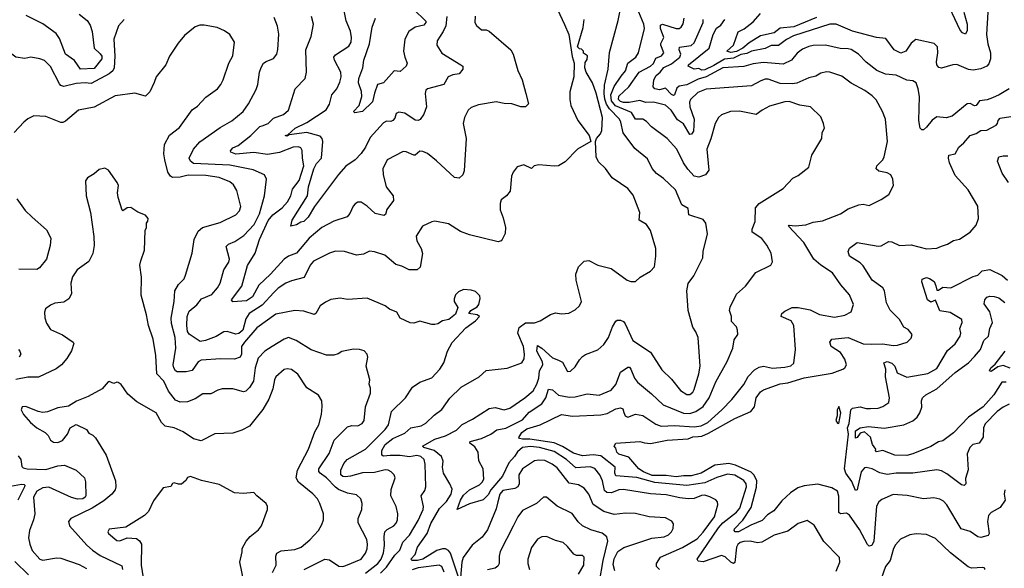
# Model space of a CAD drawing. Extents: x 1246230 to 1426786, y 660032 to 763141.
# Tile 67 of 256: x 1292151 to 1298682, y 676164 to 679804. Entities that reach past the tile are written whole.
import ezdxf

# ---------------------------------------------------------------- set-up
doc = ezdxf.new("R2010")
doc.units = 0

msp = doc.modelspace()

# ---------------------------------------------------------------- linework, layer by layer
at = {"layer": '0CON10XD'}
for points in [[(1298413.8, 679853.8), (1298435.7, 679774.3), (1298435, 679732.5), (1298425, 679708.8), (1298405, 679716), (1298389.4, 679735), (1298285, 679958.9)], [(1295703.3, 679905), (1295765, 679772.5), (1295793.3, 679705), (1295815, 679560), (1295828, 679515), (1295826.2, 679425), (1295800.8, 679325), (1295799.2, 679275), (1295806, 679235), (1295853.8, 679135), (1295927.5, 679035), (1295940, 678995), (1295851.2, 678945), (1295770, 678860), (1295725, 678833.8), (1295695, 678831.2), (1295595, 678842), (1295562.5, 678835), (1295545, 678816.7), (1295495, 678841.2), (1295451.7, 678828.3), (1295425, 678792.5), (1295413.8, 678765), (1295403.9, 678666.1), (1295380, 678635), (1295345, 678610), (1295337.1, 678585), (1295337.7, 678542.3), (1295358.9, 678488.9), (1295373.1, 678425), (1295370, 678385), (1295351.2, 678345), (1295344.2, 678335.8), (1295325, 678330.8), (1295133.8, 678376.2), (1295075, 678398), (1294995, 678450), (1294905, 678467.1), (1294885, 678464), (1294823.3, 678435), (1294781.2, 678368.8), (1294785, 678337.5), (1294815, 678286.7), (1294822.4, 678252.4), (1294807.3, 678162.7), (1294787.5, 678145), (1294735, 678144.2), (1294685, 678168.6), (1294645, 678180), (1294572.1, 678242.1), (1294504.2, 678264.2), (1294472.3, 678267.7), (1294432.4, 678247.6), (1294385, 678241.9), (1294305, 678266.5), (1294245, 678267.8), (1294205, 678254.3), (1294098.9, 678201.1), (1294077.1, 678175), (1294037.1, 678092.9), (1293955, 678072.3), (1293916, 678055), (1293865, 678022.5), (1293836.2, 677993.8), (1293759.2, 677910.8), (1293673.2, 677855), (1293651.3, 677818.7), (1293630.2, 677745), (1293605, 677721.5), (1293585, 677718.1), (1293527.5, 677735), (1293505, 677733.5), (1293455, 677702.5), (1293383.3, 677675), (1293348.9, 677668.9), (1293275, 677717.5), (1293264.8, 677734.8), (1293258.7, 677775), (1293261.2, 677835), (1293275, 677871.1), (1293326.9, 677913.1), (1293358.1, 677951.9), (1293425, 677980), (1293463.5, 678025), (1293480.5, 678055), (1293505.8, 678145), (1293537.5, 678195), (1293543.6, 678215), (1293521.7, 678298.3), (1293536.2, 678315), (1293577.1, 678332.9), (1293638.1, 678371.9), (1293706.5, 678445), (1293741.2, 678515), (1293774.5, 678635), (1293789.2, 678745), (1293775.7, 678775.7), (1293698.6, 678808.6), (1293545, 678837.9), (1293305, 678849.8), (1293283.1, 678865), (1293275.3, 678885), (1293305, 678944.4), (1293345, 678993.6), (1293481.2, 679088.8), (1293557.1, 679132.9), (1293634.2, 679195), (1293668.9, 679245), (1293719.7, 679340.3), (1293731.4, 679375), (1293741.9, 679455), (1293752.1, 679487.9), (1293768.6, 679515), (1293785, 679527.5), (1293835, 679546.9), (1293856.5, 679575), (1293863.8, 679606.2), (1293869.1, 679709.1), (1293861.7, 679761.7), (1293838, 679818)], [(1294984.2, 679825), (1294977.1, 679762.9), (1294960, 679725), (1294920, 679665), (1294918.6, 679635), (1294951.2, 679581.2), (1295078, 679505), (1295090, 679495), (1295090.8, 679475), (1295065, 679444.2), (1295025, 679439.4), (1294992, 679425), (1294964, 679375), (1294855, 679346.2), (1294845, 679336.9), (1294841.5, 679315), (1294848.5, 679225), (1294832.1, 679177.9), (1294807.4, 679142.6), (1294795, 679135.7), (1294775, 679137.8), (1294705, 679183.3), (1294665, 679191.1), (1294649.1, 679180.9), (1294639.2, 679150.8), (1294625.4, 679134.6), (1294612.2, 679127.8), (1294585, 679130.4), (1294565, 679119.5), (1294475, 679022.7), (1294445, 678958.8), (1294415, 678916.7), (1294375.8, 678874.2), (1294315, 678832), (1294265, 678776.9), (1294106.2, 678563.8), (1294065, 678492.9), (1294035.5, 678464.5), (1294015, 678460.8), (1293986.8, 678443.2), (1293950, 678435), (1293957.3, 678475), (1294059.7, 678635), (1294067, 678695), (1294101.9, 678815), (1294120.5, 678849.5), (1294153.2, 678885), (1294161.1, 678995), (1294156.7, 679015), (1294145, 679031.6), (1294056.5, 679056.5), (1293939.3, 679040.7), (1293925, 679031.9), (1293912.9, 679035), (1293929.5, 679040.5), (1293977.3, 679085), (1294055, 679121.2), (1294183, 679207), (1294207, 679243), (1294222.2, 679305), (1294255.3, 679344.7), (1294275, 679388.8), (1294283.6, 679425), (1294281.8, 679455), (1294240, 679535), (1294235.7, 679555), (1294245, 679570.8), (1294335, 679628.8), (1294348.9, 679655), (1294352.5, 679685), (1294345, 679727.5), (1294317.4, 679797.4), (1294293.8, 679905)], [(1292545, 679840.5), (1292597.8, 679797.8), (1292618.7, 679768.7), (1292631.5, 679725), (1292645.9, 679615), (1292685, 679578.2), (1292695, 679561.2), (1292695, 679544.4), (1292645, 679479.6), (1292555, 679476.5), (1292515, 679534.2), (1292455, 679575.8), (1292415, 679679.2), (1292393.7, 679713.7), (1292305, 679775.9), (1292195, 679832.9)], [(1295172.7, 679827.3), (1295170, 679785), (1295180, 679765), (1295215, 679736.2), (1295245, 679736.2), (1295265, 679728.8), (1295408, 679605), (1295424.2, 679575), (1295455, 679467.5), (1295483.8, 679405), (1295509.2, 679315), (1295525.8, 679245), (1295505, 679226.2), (1295475, 679225.8), (1295415, 679245.7), (1295365, 679247.1), (1295310.7, 679259.3), (1295195, 679240), (1295145, 679221.2), (1295125.9, 679204.1), (1295101.2, 679155), (1295092, 679115), (1295112.5, 679015), (1295098.9, 678801.1), (1295091.2, 678775), (1295066.8, 678753.2), (1295035, 678756), (1294915, 678867.5), (1294855, 678915.6), (1294825, 678930.6), (1294805, 678932.5), (1294775, 678906), (1294765, 678905.7), (1294715, 678928.5), (1294695, 678929.5), (1294588, 678875), (1294560.6, 678815), (1294562.5, 678777.5), (1294582.3, 678695), (1294627.8, 678635), (1294631.1, 678605), (1294586.5, 678545), (1294578.5, 678511.5), (1294565.4, 678504.6), (1294508.8, 678518.8), (1294456.2, 678566.2), (1294415, 678592.5), (1294395, 678592.5), (1294376.8, 678583.2), (1294362.1, 678567.9), (1294341.4, 678518.6), (1294322.5, 678495), (1294235, 678467.8), (1294155, 678426.4), (1294071.3, 678355), (1293987.1, 678255), (1293934, 678235), (1293905, 678214.5), (1293814.1, 678115), (1293736.3, 678043.7), (1293694.4, 677965), (1293655, 677938.2), (1293565, 677931.5), (1293555.6, 677945), (1293625.3, 678035), (1293662.7, 678172.7), (1293712.7, 678255), (1293741.7, 678345), (1293799.1, 678470.9), (1293830.2, 678509.8), (1293892.9, 678555), (1293928, 678595), (1293948.7, 678635), (1293961.2, 678678.8), (1294005, 678737.8), (1294036.7, 678835), (1294027.1, 678885), (1294025.6, 678935.6), (1294015, 678954), (1294000, 678960), (1293965, 678958), (1293875, 678922.2), (1293795, 678909.4), (1293705, 678924), (1293585, 678911.2), (1293552.5, 678925), (1293550, 678935), (1293565, 678954.2), (1293600.5, 678969.5), (1293684.3, 679035.7), (1293744.4, 679095), (1293760.4, 679100.4), (1293799.4, 679115), (1293835, 679151.1), (1293900.8, 679175), (1293934.3, 679205), (1293977.8, 679345), (1294044.4, 679415), (1294054.5, 679455.5), (1294050, 679605), (1294085, 679692.5), (1294099.2, 679775), (1294085.7, 679825)], [(1294763.6, 679875), (1294844.5, 679794.5), (1294845.4, 679784.6), (1294831, 679769), (1294773.1, 679755), (1294732.7, 679725), (1294705.3, 679674.7), (1294697.7, 679595), (1294704.7, 679554.7), (1294721.4, 679515), (1294714.4, 679495.6), (1294675, 679460.8), (1294633.8, 679465), (1294565, 679386), (1294525, 679373.8), (1294504, 679316), (1294491.8, 679258.2), (1294425, 679195.5), (1294375, 679185.8), (1294365.8, 679195), (1294403.1, 679235), (1294420, 679295), (1294417.6, 679327.6), (1294397.5, 679385), (1294400, 679415), (1294426.2, 679485), (1294433.5, 679535), (1294471.2, 679645), (1294488.6, 679755), (1294510.8, 679815)], [(1295060.9, 676105), (1295007.5, 676265), (1294995, 676282.2), (1294975, 676293.3), (1294955, 676294.2), (1294918, 676282), (1294825, 676225.1), (1294789.2, 676215), (1294755.2, 676215.3), (1294744.5, 676225), (1294773.8, 676256.2), (1294789.4, 676305), (1294854.5, 676395), (1294879, 676461), (1294935, 676560.5), (1294982.9, 676607.1), (1295012.2, 676655), (1295020, 676690), (1295004.6, 676724.6), (1294963.1, 676795), (1294955.5, 676834.5), (1294958.9, 676875), (1294948.2, 676905), (1294899.1, 676945), (1294831.9, 676965), (1294822.7, 676975), (1294905, 677020), (1294975, 677043.9), (1295048.8, 677081.2), (1295085, 677118.5), (1295155, 677153.3), (1295265, 677223.6), (1295305, 677231.5), (1295365, 677216.2), (1295402.7, 677227.3), (1295502.5, 677295), (1295557.4, 677342.6), (1295581.2, 677385), (1295594.8, 677425.2), (1295598.5, 677475), (1295620.4, 677515), (1295618.7, 677535), (1295581.9, 677605), (1295585, 677641.4), (1295615, 677624.7), (1295685, 677560.7), (1295724.6, 677544.6), (1295751.1, 677531.1), (1295785, 677470.8), (1295805, 677471.4), (1295835, 677500.6), (1295863.4, 677546.6), (1295885, 677569.4), (1295905, 677583.1), (1295985.7, 677614.3), (1296025, 677648.8), (1296056.7, 677695), (1296082.8, 677767.2), (1296105, 677803.3), (1296115, 677811.2), (1296135, 677810.8), (1296155, 677800.8), (1296166.6, 677786.6), (1296218.9, 677675), (1296335, 677598.1), (1296410.7, 677480.7), (1296475, 677418.6), (1296535, 677343.3), (1296575, 677317.8), (1296595, 677316.9), (1296615, 677332.9), (1296625, 677351.2), (1296655.8, 677454.2), (1296664, 677505), (1296650.9, 677695), (1296635, 677732.9), (1296616.5, 677765), (1296584.4, 677875), (1296577.1, 678005), (1296585.7, 678054.3), (1296622.5, 678105), (1296681.2, 678225), (1296683.8, 678265), (1296712.3, 678382.3), (1296702.5, 678455), (1296685, 678478.8), (1296590, 678510), (1296585, 678552.5), (1296542.9, 678575), (1296500, 678675), (1296420.2, 678750.2), (1296375, 678783.1), (1296346.5, 678816.5), (1296315, 678880), (1296230.3, 678950.3), (1296153.5, 679053.5), (1296138.4, 679125), (1296128.8, 679145), (1296062.8, 679212.8), (1296043.5, 679243.5), (1296033.1, 679276.9), (1296027.7, 679315), (1296030.3, 679369.7), (1296054.1, 679475), (1296062.7, 679587.3), (1296121.1, 679798.9), (1296132.2, 679855)], [(1296395.2, 676155.2), (1296375.4, 676175), (1296374.3, 676195), (1296401.6, 676238.4), (1296547.5, 676302.5), (1296645, 676359.3), (1296685, 676403.2), (1296759.3, 676505), (1296780.9, 676585), (1296779.4, 676605), (1296769.2, 676619.2), (1296729.1, 676639.1), (1296695, 676648.1), (1296673.9, 676646.1), (1296625, 676626.5), (1296584.2, 676625.8), (1296530.5, 676630.5), (1296438.5, 676651.5), (1296335, 676658.2), (1296155, 676686.7), (1296125, 676684.6), (1296076.1, 676663.9), (1296045, 676666.7), (1296029.5, 676679.5), (1296015.8, 676745), (1295998.6, 676785), (1295965, 676826.6), (1295935, 676836.3), (1295839.9, 676829.9), (1295777.5, 676885), (1295695, 676938.6), (1295598.1, 676965), (1295538.8, 676971.2), (1295485, 676965.1), (1295452.3, 676937.7), (1295432.7, 676905), (1295395.3, 676864.7), (1295352.7, 676775), (1295275.2, 676685), (1295259.3, 676650.7), (1295225, 676618.9), (1295135, 676592), (1295052, 676555), (1295074.2, 676615), (1295095, 676648.1), (1295135, 676685.2), (1295201.3, 676718.7), (1295219.2, 676735), (1295229.1, 676755), (1295225.8, 676825), (1295196.9, 676876.9), (1295192.2, 676935), (1295169.6, 676969.6), (1295136, 676995), (1295140, 677005), (1295214.4, 677025.6), (1295275, 677053.4), (1295315, 677083.4), (1295375, 677093.4), (1295485, 677150), (1295530.9, 677199.1), (1295615, 677255.3), (1295640.4, 677295), (1295658.2, 677351.8), (1295685, 677348.8), (1295725, 677313.6), (1295795, 677298.4), (1295835, 677301.3), (1295915, 677322.2), (1295995, 677312.5), (1296075, 677346.9), (1296105, 677383.1), (1296135.7, 677465), (1296185, 677499.2), (1296195, 677497.5), (1296205, 677485.8), (1296230, 677425), (1296248.1, 677398.1), (1296342, 677322), (1296418.5, 677248.5), (1296555, 677194.3), (1296595, 677191.3), (1296636.7, 677203.3), (1296685, 677237.9), (1296725.2, 677294.8), (1296768.3, 677401.7), (1296844.6, 677535.4), (1296881.1, 677625), (1296890.6, 677679.4), (1296914, 677715), (1296912, 677745), (1296905, 677766), (1296871.3, 677801.3), (1296872, 677835), (1296860, 677875), (1296863.8, 677896.2), (1296905, 677983.3), (1296965, 678036.7), (1297032.6, 678127.4), (1297133.3, 678175), (1297143.6, 678196.4), (1297136, 678255), (1297107.6, 678307.6), (1297072.4, 678352.4), (1297010, 678395), (1297009.4, 678415), (1297028.2, 678465), (1297032.5, 678555), (1297055.7, 678584.3), (1297215, 678683.3), (1297278.3, 678751.7), (1297315, 678771.2), (1297384.1, 678825.9), (1297404.3, 678905), (1297470.8, 679015), (1297473.9, 679056.1), (1297488, 679085), (1297482.5, 679115), (1297465, 679160), (1297395.8, 679225), (1297325, 679237.9), (1297255, 679260.9), (1297225, 679259.2), (1297125, 679230.8), (1297076.2, 679205), (1297035.5, 679174.5), (1296925, 679197.1), (1296865, 679194.4), (1296806.3, 679173.7), (1296785.7, 679155), (1296763.8, 679116.2), (1296735.4, 679014.6), (1296708.1, 678945), (1296722.2, 678805), (1296699.2, 678775), (1296655, 678759.4), (1296625, 678766.9), (1296582.9, 678812.9), (1296554, 678855), (1296508.9, 678945), (1296445, 679016.7), (1296342.5, 679092.5), (1296308.7, 679128.7), (1296285, 679143.8), (1296234.8, 679144.8), (1296209.3, 679189.3), (1296102.4, 679232.4), (1296076.4, 679265), (1296073, 679305), (1296095, 679361.6), (1296139.5, 679430.5), (1296169.2, 679465), (1296184.8, 679515.2), (1296238.5, 679555), (1296256.2, 679585), (1296295.4, 679745), (1296290, 679775), (1296258.6, 679855)], [(1298571.5, 679855), (1298564.3, 679705), (1298573.1, 679645), (1298591, 679585), (1298590, 679545), (1298578.3, 679511.7), (1298565, 679496.9), (1298525, 679477.5), (1298475, 679468.5), (1298443.6, 679473.6), (1298367.4, 679507.4), (1298340, 679505), (1298265, 679482.2), (1298247.9, 679487.9), (1298234.7, 679504.7), (1298231.5, 679525), (1298240.8, 679585), (1298238, 679625), (1298217, 679647), (1298095, 679672.9), (1298065, 679647.5), (1298027.5, 679595), (1297995, 679581.4), (1297952, 679605), (1297895, 679678.8), (1297832.9, 679687.1), (1297675, 679728.8), (1297565.9, 679774.1), (1297525, 679773.7), (1297282.4, 679697.6), (1297237, 679673), (1297185, 679632.9), (1297135, 679632.5), (1297095, 679612.2), (1297005, 679594.4), (1296975, 679580.5), (1296935, 679572.8), (1296885, 679549.6), (1296825, 679542.4), (1296755, 679499.3), (1296695, 679472.6), (1296675, 679470.3), (1296655, 679480.4), (1296625, 679476.1), (1296585.7, 679495), (1296586.2, 679505), (1296723.9, 679615), (1296750, 679705), (1296771.8, 679748.2), (1296801.9, 679768.1), (1296827.3, 679805)], [(1297435, 679817.8), (1297285, 679756.5), (1297195, 679747.1), (1297155, 679718), (1297065, 679697.4), (1296989.6, 679650.4), (1296946.4, 679615), (1296905, 679593.3), (1296867.3, 679587.2), (1296842, 679595), (1296886.1, 679635), (1296917.4, 679722.6), (1296956.9, 679743.1), (1297015, 679790), (1297065.5, 679845)], [(1292844.1, 679805.9), (1292805.5, 679764.5), (1292774.5, 679675), (1292781.5, 679561.5), (1292777.5, 679485), (1292768.7, 679465), (1292744.3, 679445.7), (1292625, 679380.5), (1292584.7, 679384.7), (1292525, 679380.8), (1292445, 679360), (1292425, 679367.5), (1292415, 679378.9), (1292354.7, 679494.7), (1292315, 679532.9), (1292285, 679545.6), (1292225, 679555.8), (1292185, 679546), (1292125, 679555.7), (1292075, 679592.2), (1291942.1, 679722.1), (1291915, 679741.1), (1291845, 679780), (1291715, 679824.4)], [(1294445, 676132.2), (1294525.8, 676195), (1294548.1, 676225), (1294563.5, 676266.5), (1294571.3, 676315), (1294568.4, 676375), (1294573.8, 676405), (1294588.4, 676421.6), (1294632.1, 676445), (1294647.5, 676462.5), (1294657.1, 676485), (1294659.4, 676525), (1294648.8, 676575), (1294611.8, 676645), (1294614, 676686), (1294641.9, 676765), (1294635.6, 676785), (1294615.7, 676805), (1294595, 676815.4), (1294575, 676816.5), (1294505, 676800), (1294425, 676798.3), (1294344.7, 676774.7), (1294310.6, 676770.6), (1294295, 676773.1), (1294281.5, 676785), (1294280.9, 676815), (1294300.8, 676859.2), (1294323.4, 676886.6), (1294445, 676954.6), (1294575, 677085.4), (1294596.5, 677115), (1294617.8, 677205), (1294710.6, 677295), (1294756.5, 677365), (1294805, 677398.9), (1294885, 677428.1), (1294937.8, 677485), (1294965, 677526.7), (1294989.2, 677605), (1295018.6, 677661.4), (1295110.3, 677759.7), (1295173.3, 677805), (1295200, 677835), (1295186.4, 677846.4), (1295130, 677855), (1295143.3, 677875), (1295185, 677900), (1295195.6, 677914.4), (1295205.7, 677955), (1295202.7, 677972.7), (1295175, 678000), (1295145, 678010), (1295095, 678013.8), (1295061.2, 677998.8), (1295041.7, 677978.3), (1295032, 677952), (1295033.3, 677935), (1295056.7, 677895), (1295040.7, 677849.3), (1294997.5, 677815), (1294955, 677806.7), (1294925, 677786.2), (1294905, 677780.8), (1294885, 677780.8), (1294805, 677804.2), (1294765, 677791.1), (1294741.9, 677791.9), (1294675, 677824), (1294652.7, 677862.7), (1294605, 677884.3), (1294575, 677905.7), (1294455, 677957.3), (1294325, 677948), (1294276.4, 677956.4), (1294215, 677947.5), (1294179.3, 677930.7), (1294145, 677905.8), (1294115.3, 677854.7), (1294105, 677848.1), (1294035, 677870.8), (1293975, 677874.7), (1293850.5, 677849.5), (1293725, 677758.8), (1293642.8, 677665), (1293622.4, 677635), (1293623.2, 677585), (1293614.2, 677565), (1293575, 677552.3), (1293484.7, 677554.7), (1293355, 677544.5), (1293335, 677532.9), (1293295, 677477.5), (1293255, 677466.9), (1293195, 677467.3), (1293183.7, 677473.7), (1293172.8, 677495), (1293170, 677515), (1293185.8, 677625), (1293181.4, 677695), (1293157.7, 677787.7), (1293155.7, 677824.3), (1293175.9, 677935), (1293180.5, 678005), (1293205, 678046), (1293241.2, 678085), (1293251.7, 678108.3), (1293295.5, 678254.5), (1293308.2, 678345), (1293335, 678400), (1293364.1, 678425.9), (1293480.5, 678459.5), (1293585, 678508.6), (1293608.9, 678535), (1293618.2, 678565), (1293591.7, 678671.7), (1293568.6, 678708.6), (1293545, 678728.9), (1293475, 678756.8), (1293385, 678771.1), (1293267.7, 678772.3), (1293215, 678759.2), (1293165, 678757.9), (1293152.5, 678765), (1293132.7, 678792.7), (1293114.5, 678875), (1293107.8, 678915), (1293112.5, 678975), (1293145, 679038), (1293212.1, 679087.9), (1293295, 679206), (1293329.7, 679230.3), (1293385, 679291.1), (1293463.7, 679346.3), (1293485.5, 679374.5), (1293501.4, 679405), (1293538.1, 679515), (1293565.7, 679565), (1293576.7, 679655), (1293545, 679706.7), (1293510.6, 679730.6), (1293461.4, 679751.4), (1293375, 679768.6), (1293345, 679767.5), (1293315, 679755.8), (1293245, 679699.2), (1293202.1, 679647.9), (1293145, 679563.3), (1293119.4, 679505), (1293057.1, 679425), (1293043.3, 679386.7), (1293015, 679326.2), (1292985, 679297.5), (1292915, 679316.2), (1292785, 679300), (1292645.8, 679224.2), (1292541.2, 679205), (1292455, 679130), (1292438.3, 679121.7), (1292425, 679122), (1292325, 679161.2), (1292245, 679166.7), (1292204.2, 679145.8), (1292178.8, 679125), (1292115, 679055.8)], [(1294545, 676132), (1294585, 676171), (1294638.8, 676251.2), (1294673.5, 676285), (1294692, 676338), (1294735.6, 676384.4), (1294795, 676481.4), (1294827.5, 676555), (1294829.6, 676575), (1294814.3, 676645), (1294838.9, 676681.1), (1294845.5, 676705), (1294840.9, 676855), (1294834.5, 676885), (1294811.4, 676905), (1294785, 676912.9), (1294736.1, 676903.9), (1294675, 676913.2), (1294608.6, 676911.4), (1294565, 676908.1), (1294552.5, 676915), (1294552.8, 676945), (1294576.1, 676985), (1294625, 677026.2), (1294705, 677061.2), (1294745, 677095.5), (1294815, 677110), (1294845, 677126.9), (1294899.8, 677180.2), (1294951.4, 677218.6), (1295005, 677291.9), (1295080, 677365), (1295198, 677435), (1295245, 677475.8), (1295385, 677492.5), (1295482.5, 677527.5), (1295497, 677553), (1295499.6, 677585), (1295493.2, 677635), (1295456.1, 677725), (1295465, 677761.2), (1295505, 677792), (1295565, 677792.9), (1295602.5, 677805), (1295671.7, 677848.3), (1295705, 677858.8), (1295745, 677853.1), (1295793.1, 677856.9), (1295835, 677878), (1295864, 677905), (1295876.9, 677935), (1295842.5, 678075), (1295840, 678115), (1295856.9, 678165), (1295895, 678202.5), (1295925, 678206.9), (1295984.7, 678174.7), (1296073.1, 678153.1), (1296180, 678075), (1296205, 678067.5), (1296235, 678068), (1296265.6, 678095), (1296335, 678135.4), (1296361.4, 678165), (1296371.1, 678235), (1296370, 678285), (1296334.1, 678405), (1296307.9, 678445), (1296259.4, 678475), (1296263.8, 678525), (1296219.5, 678639.5), (1296185, 678684.3), (1296135, 678718), (1296080.8, 678755), (1296036.4, 678816.4), (1295990.7, 678860.7), (1295974.2, 678895), (1295970, 678995), (1295977.5, 679015), (1296003.6, 679046.4), (1296011.2, 679068.8), (1296016.4, 679155), (1295975, 679315.6), (1295949.5, 679385), (1295908, 679455), (1295898.8, 679485), (1295900.7, 679519.3), (1295915, 679540), (1295916.2, 679565), (1295891.7, 679581.7), (1295890, 679595), (1295878.3, 679608.3), (1295865, 679610), (1295850, 679625), (1295888.3, 679751.7), (1295895.6, 679805)], [(1297565.5, 676145), (1297591.1, 676205), (1297588.8, 676235), (1297485, 676341.9), (1297420.2, 676450.2), (1297375, 676482), (1297315, 676461.4), (1297245, 676410), (1297155, 676384.5), (1297073.3, 676336.7), (1297045, 676332), (1296995, 676342.9), (1296955, 676342.7), (1296930.8, 676335), (1296915, 676322.5), (1296906.5, 676303.5), (1296895, 676203.3), (1296885, 676195.6), (1296868.5, 676205), (1296829.4, 676239.4), (1296805, 676249.7), (1296685, 676205.8), (1296652.1, 676212.1), (1296645.4, 676225), (1296785, 676433.4), (1296815, 676465.7), (1296905, 676535.7), (1296928.1, 676561.9), (1296971.7, 676705), (1296969.4, 676725), (1296955, 676747.1), (1296895, 676781.7), (1296845, 676788), (1296775, 676767.1), (1296695, 676730.5), (1296575, 676714.4), (1296363.5, 676733.5), (1296245, 676767.1), (1296105, 676777.9), (1296097.6, 676795), (1296100.4, 676835), (1296005, 676909.3), (1295955, 676916.4), (1295885, 676910), (1295825, 676928.1), (1295751.4, 676971.4), (1295696, 676996), (1295535, 677020.6), (1295485, 677019.8), (1295465.7, 677025), (1295462.4, 677032.4), (1295482.6, 677065), (1295515, 677089.4), (1295603.6, 677116.4), (1295745, 677184.6), (1295817, 677173), (1296005, 677181.7), (1296047.9, 677192.1), (1296105, 677221.5), (1296135, 677228.5), (1296151.3, 677221.3), (1296158.1, 677198.1), (1296166.2, 677176.2), (1296185, 677166.7), (1296235, 677185.6), (1296285, 677178.9), (1296369.7, 677119.7), (1296405, 677108.1), (1296495, 677111.2), (1296625, 677101.6), (1296670.1, 677109.9), (1296715, 677130.8), (1296809.2, 677215), (1296874.5, 677285), (1296955, 677384.5), (1296983.3, 677436.7), (1297025, 677480.8), (1297055, 677497.8), (1297084.3, 677504.3), (1297145, 677491.8), (1297225, 677498.1), (1297265, 677507.9), (1297285.4, 677524.6), (1297296, 677615), (1297286.4, 677775), (1297268.6, 677805), (1297201.2, 677835), (1297205.8, 677855), (1297225, 677870), (1297275, 677893.8), (1297315, 677895.3), (1297395, 677880), (1297455, 677847.3), (1297555, 677830.8), (1297625, 677844.2), (1297666.7, 677865), (1297681.4, 677915), (1297655, 677979.2), (1297597.5, 678045), (1297542.9, 678125), (1297465.3, 678175.3), (1297419.4, 678215), (1297351.9, 678325), (1297250, 678435), (1297255, 678440), (1297295, 678437.1), (1297365, 678443.6), (1297415, 678461.5), (1297475, 678470), (1297595, 678516), (1297645, 678549.2), (1297716.7, 678576.7), (1297745, 678580), (1297785, 678571.2), (1297865, 678611.2), (1297915.9, 678644.1), (1297947.5, 678705), (1297942.5, 678745), (1297930, 678775), (1297905, 678787.8), (1297849.1, 678799.1), (1297831.2, 678815), (1297836.2, 678835), (1297875.8, 678874.2), (1297885.8, 678894.2), (1297907.1, 678995), (1297894.1, 679144.1), (1297874.3, 679194.3), (1297831.7, 679271.7), (1297805, 679300), (1297756, 679335), (1297665, 679382.1), (1297605, 679429.4), (1297525, 679455.6), (1297502.1, 679457.9), (1297465, 679450), (1297430.9, 679429.1), (1297385, 679418.2), (1297305, 679383.8), (1297275, 679377.6), (1297195, 679380.2), (1297115, 679410.3), (1297095, 679409.6), (1297067.5, 679397.5), (1297005, 679364.5), (1296705, 679343.1), (1296649.5, 679320.5), (1296600, 679275), (1296592.9, 679257.1), (1296596.6, 679225), (1296623.8, 679143.8), (1296619.2, 679065), (1296606.5, 679045), (1296595, 679042.5), (1296555, 679112.5), (1296515, 679140), (1296472.9, 679205), (1296435, 679236.7), (1296355, 679256.8), (1296305, 679253.8), (1296265, 679267.5), (1296194.5, 679255.5), (1296155.3, 679255.3), (1296135, 679261.6), (1296122.5, 679275), (1296125, 679297.4), (1296191.1, 679358.9), (1296259.2, 679455), (1296335, 679496.7), (1296355.6, 679514.4), (1296370.3, 679549.7), (1296407.8, 679565), (1296423.8, 679585), (1296403.6, 679635), (1296403.3, 679646.7), (1296423.1, 679685), (1296401.9, 679745), (1296401.8, 679768.2), (1296415.5, 679774.5), (1296505, 679745.3), (1296525, 679745.5), (1296538.9, 679755), (1296552.4, 679777.6), (1296557.9, 679815)], [(1298713.3, 679345), (1298646.7, 679305), (1298603.2, 679286.8), (1298567, 679273), (1298516.7, 679265), (1298495, 679234.4), (1298485, 679233.3), (1298455, 679247.5), (1298435, 679246), (1298335, 679163.8), (1298295, 679153.8), (1298235, 679160.6), (1298203, 679137), (1298165, 679090.8), (1298145, 679074.3), (1298135, 679074.2), (1298124.4, 679085), (1298114, 679135), (1298119.3, 679295), (1298110.9, 679345), (1298096.2, 679386.2), (1298075, 679398.1), (1298035, 679402.9), (1297965.2, 679435.2), (1297893.1, 679443.1), (1297836.4, 679466.4), (1297765, 679522.1), (1297715.3, 679575.3), (1297665, 679606.1), (1297645, 679611.8), (1297592, 679612), (1297495, 679635.5), (1297415, 679632.5), (1297385, 679626.5), (1297342.4, 679607.6), (1297308.5, 679581.5), (1297269.4, 679535), (1297215, 679510), (1297085, 679520), (1297015, 679511.1), (1296955, 679494.1), (1296815, 679483.8), (1296704, 679426), (1296651.4, 679408.6), (1296575, 679372.4), (1296525, 679363.2), (1296510.7, 679349.3), (1296495, 679305.7), (1296487.8, 679302.2), (1296475, 679307.3), (1296435, 679350.6), (1296395, 679338.2), (1296364.4, 679344.4), (1296352.3, 679357.7), (1296356.1, 679406.1), (1296372.3, 679435), (1296399.5, 679455), (1296423.7, 679486.3), (1296475, 679511.7), (1296530.2, 679555), (1296535.6, 679575), (1296524.7, 679605.3), (1296527.6, 679622.4), (1296605, 679632.8), (1296625, 679650.5), (1296684.2, 679785), (1296683.8, 679805)], [(1298684.3, 676685), (1298681.4, 676655), (1298688, 676615), (1298655, 676567.1), (1298594, 676535), (1298576.3, 676513.7), (1298570, 676475), (1298580.8, 676395), (1298575, 676381.2), (1298525, 676369.4), (1298505, 676372.5), (1298455, 676407.3), (1298396.5, 676426.5), (1298300.5, 676585), (1298278.5, 676608.5), (1298255, 676621.9), (1298215, 676630.6), (1298145, 676625.6), (1298037.8, 676647.8), (1297945, 676654.5), (1297868.6, 676621.4), (1297849.2, 676605), (1297833.8, 676576.2), (1297815.4, 676345), (1297803.3, 676315), (1297785, 676310), (1297775, 676322), (1297721.9, 676421.9), (1297655, 676516.5), (1297635, 676530.4), (1297595.4, 676525.4), (1297584.8, 676534.8), (1297583.4, 676643.4), (1297574.4, 676675), (1297537.6, 676697.6), (1297445, 676721.8), (1297355, 676711.7), (1297312.8, 676697.2), (1297263.5, 676665), (1297205, 676611.5), (1297153.6, 676545), (1297110.5, 676519.5), (1297075, 676481.5), (1296999.6, 676450.4), (1296918.7, 676405), (1296896.7, 676405), (1296889.7, 676415), (1296891.9, 676425), (1296946.8, 676483.2), (1297002.3, 676567.7), (1297038, 676702), (1297040, 676745), (1297022.5, 676782.5), (1297002.1, 676802.1), (1296897.7, 676847.7), (1296855, 676858.3), (1296761.5, 676848.5), (1296672.1, 676795), (1296605, 676778), (1296555, 676778.3), (1296505, 676770), (1296439, 676779), (1296345, 676780.7), (1296288, 676805), (1296258.5, 676825), (1296190.5, 676900.5), (1296125, 676920.8), (1296112, 676935), (1296105, 676960), (1296093.3, 676975), (1296105.9, 676994.1), (1296265, 677005.6), (1296295, 676995.6), (1296335, 676993.1), (1296445, 677014), (1296585, 677023.3), (1296615, 677036.2), (1296651.1, 677038.9), (1296675, 677040.8), (1296720.1, 677059.9), (1296895, 677157.4), (1297000.9, 677205), (1297025.9, 677235), (1297035, 677295.8), (1297064.2, 677335), (1297085, 677348.9), (1297195, 677388.8), (1297245, 677395.4), (1297355, 677426.8), (1297540.7, 677459.3), (1297611.4, 677485), (1297624.3, 677495), (1297634.4, 677515), (1297625, 677551.2), (1297595, 677596.7), (1297534.3, 677635), (1297524.2, 677665), (1297536.7, 677685), (1297645, 677695.3), (1297745, 677653.2), (1297799.8, 677650.3), (1297875, 677653.9), (1297945, 677642.8), (1297973.3, 677645), (1298037.5, 677665), (1298065, 677690), (1298070, 677715), (1298045, 677748), (1298015, 677764.3), (1297986.2, 677815), (1297925, 677876.9), (1297899.6, 677925), (1297886, 678006), (1297876.9, 678025), (1297805.6, 678075.6), (1297745, 678170.8), (1297725, 678191.4), (1297654.2, 678235), (1297646, 678265), (1297655, 678288.8), (1297705, 678325.7), (1297845, 678301.5), (1297865, 678304.4), (1297915, 678332.2), (1297935, 678329.4), (1297986.2, 678306.2), (1298065, 678310.9), (1298165, 678284.5), (1298235, 678287.1), (1298265, 678300.8), (1298305, 678314.2), (1298345, 678338), (1298385, 678348), (1298455, 678394.2), (1298495, 678440), (1298510.9, 678485), (1298506, 678566), (1298441.4, 678675), (1298355, 678771.2), (1298318.2, 678855), (1298311.2, 678885), (1298314.5, 678905.5), (1298356.7, 678913.3), (1298380.7, 678959.3), (1298413.6, 678986.4), (1298456, 679035), (1298495, 679048.6), (1298525, 679068.8), (1298565, 679071.2), (1298627.5, 679105), (1298636.7, 679115), (1298640, 679135), (1298655, 679150), (1298725, 679162.5)], [(1298709.2, 678725), (1298666.4, 678785), (1298635.7, 678865), (1298645, 678893.8), (1298675, 678901.9), (1298705, 678900.5)], [(1294038.1, 676155), (1294175, 676224.5), (1294205, 676221.1), (1294268.8, 676178.8), (1294295, 676176.9), (1294315, 676182.7), (1294415, 676225.4), (1294445, 676264.4), (1294455, 676293.8), (1294458.4, 676325), (1294452.5, 676355), (1294395.4, 676465), (1294396.7, 676493.3), (1294419.4, 676555), (1294422.9, 676595), (1294414.5, 676624.5), (1294385, 676652.5), (1294325, 676661.4), (1294265, 676687.1), (1294245, 676702.5), (1294185.2, 676765.2), (1294143.8, 676795), (1294135.3, 676805.3), (1294134.7, 676825), (1294203.5, 676925), (1294236, 677015), (1294325, 677101.8), (1294355, 677110.8), (1294395, 677109.4), (1294422, 677125), (1294435.8, 677145), (1294445.8, 677235), (1294478.8, 677325), (1294478.3, 677358.3), (1294470, 677385), (1294473.3, 677415), (1294448.8, 677505), (1294460, 677565), (1294456.7, 677585), (1294435, 677606.2), (1294405, 677616.2), (1294365, 677618.8), (1294288.3, 677601.7), (1294263.9, 677586.1), (1294235, 677578), (1294185, 677577.8), (1294085, 677614.6), (1293985, 677675.6), (1293935, 677694.4), (1293905, 677683.3), (1293825, 677635.5), (1293776.9, 677605), (1293732.3, 677557.8), (1293713.9, 677495), (1293701.8, 677405), (1293675, 677362.9), (1293650.3, 677339.7), (1293635, 677335.6), (1293565.8, 677354.2), (1293495, 677354.4), (1293464.6, 677345.4), (1293419.1, 677320.9), (1293365, 677320.8), (1293315, 677288.1), (1293265, 677267.9), (1293215, 677267.3), (1293185, 677278.5), (1293138.3, 677338.3), (1293106.4, 677405), (1293060.7, 677455), (1293053.3, 677575), (1293035.7, 677685), (1293005.9, 677775.9), (1292993.3, 677845), (1292956.4, 677976.4), (1292959.2, 678095), (1292948, 678175), (1292953.8, 678205), (1292978.8, 678275), (1292983.3, 678405), (1292992.5, 678425), (1292992.5, 678455), (1293001.7, 678468.3), (1293002.5, 678485), (1292985, 678507.5), (1292935, 678526.7), (1292887.3, 678557.3), (1292864.2, 678555.8), (1292835, 678536.7), (1292830.5, 678540.5), (1292804, 678625), (1292799.2, 678655), (1292805.6, 678705), (1292798.1, 678725), (1292740, 678805), (1292715, 678818.8), (1292679.3, 678810.7), (1292645, 678781.2), (1292600, 678755), (1292586.7, 678735), (1292591.2, 678635), (1292620, 678525), (1292642.5, 678365), (1292644.2, 678305), (1292637.3, 678252.7), (1292609.7, 678200.3), (1292533.3, 678145), (1292501.7, 678098.3), (1292490, 678055), (1292494, 677985), (1292477.3, 677952.7), (1292445, 677928.8), (1292385, 677922.5), (1292355, 677910), (1292323.3, 677885), (1292316.4, 677863.6), (1292318, 677825), (1292329.7, 677789.7), (1292355, 677749.2), (1292435, 677713.3), (1292506, 677665), (1292510, 677655), (1292495, 677607.5), (1292464.3, 677555), (1292429.4, 677515), (1292392.7, 677487.3), (1292275, 677433.1), (1292205, 677432.3), (1292125, 677417.4)], [(1292132.9, 678615), (1292187.5, 678537.5), (1292234.5, 678494.5), (1292329.5, 678409.5), (1292358, 678355), (1292352.9, 678305), (1292328.5, 678215), (1292282.1, 678157.9), (1292265, 678146.9), (1292145, 678149.6)], [(1298715, 677252.7), (1298675, 677233.9), (1298635, 677204.6), (1298555, 677123.6), (1298543.6, 677095), (1298540.4, 677035), (1298515.7, 676995), (1298473.9, 676986.1), (1298452.7, 676965), (1298436.1, 676923.9), (1298441.7, 676818.3), (1298425, 676760), (1298426.2, 676725), (1298415.7, 676714.3), (1298397, 676717), (1298299.8, 676789.8), (1298265, 676809.7), (1298235, 676818.4), (1298075.8, 676794.2), (1297965, 676795.3), (1297905, 676786), (1297855, 676797.9), (1297805, 676823.1), (1297765, 676833.1), (1297755, 676830.6), (1297732.5, 676805), (1297708.9, 676695), (1297705, 676683.8), (1297695, 676680), (1297670.3, 676740.3), (1297629.7, 676795), (1297620.9, 676825), (1297647.4, 677055), (1297640.7, 677095), (1297652.2, 677125), (1297664.2, 677215.8), (1297675, 677227.5), (1297725, 677235.8), (1297765, 677224.7), (1297795, 677224.2), (1297845, 677226.7), (1297875, 677237.5), (1297915.3, 677264.7), (1297920, 677295), (1297894.5, 677435.5), (1297896, 677485), (1297883.6, 677526.4), (1297905, 677535.6), (1297935, 677524.3), (1297956.2, 677505), (1297971.9, 677461.9), (1298035, 677432.3), (1298175, 677456.2), (1298235, 677488.9), (1298305, 677609.4), (1298355, 677654.2), (1298390, 677705), (1298392.5, 677725), (1298385.7, 677755.7), (1298402.1, 677795), (1298399.1, 677815), (1298321.7, 677861.7), (1298255, 677872.1), (1298225, 677942.5), (1298195, 677928.8), (1298172.5, 677945), (1298134.4, 678065), (1298137.9, 678082.1), (1298165, 678092.9), (1298185, 678087.7), (1298216.6, 678066.6), (1298228.2, 678038.2), (1298235, 678010), (1298245, 678010), (1298275, 678029.4), (1298327.5, 678025), (1298475, 678099.4), (1298505, 678109.2), (1298535, 678137.5), (1298585, 678147.1), (1298667.7, 678107.7), (1298702.9, 678075)], [(1298695, 677398.4), (1298665, 677398.8), (1298613.2, 677315), (1298540.5, 677235), (1298443.3, 677166.7), (1298345, 677063.5), (1298275, 677010.8), (1298245, 677004.2), (1298195, 676972.5), (1298075, 676924), (1298035, 676913.5), (1297955, 676915.5), (1297875, 676944.7), (1297835, 676937.5), (1297827.5, 676945), (1297830, 676955), (1297807.5, 676985), (1297794, 677035), (1297755, 677068.8), (1297725, 677061.4), (1297705, 677032.9), (1297695, 677028), (1297695, 677075.4), (1297725, 677096.7), (1297780, 677105), (1297885, 677094.2), (1298015, 677115.8), (1298075, 677142.6), (1298104, 677166), (1298120.8, 677195), (1298133.7, 677233.7), (1298132.2, 677275), (1298139.2, 677295), (1298160.8, 677315), (1298235.2, 677354.8), (1298355, 677464), (1298445, 677527.7), (1298485, 677568.8), (1298522.7, 677615), (1298545.3, 677674.7), (1298576.7, 677705), (1298584.6, 677755), (1298603.6, 677795), (1298586, 677865), (1298548.7, 677918.7), (1298551.8, 677945), (1298565, 677963.3), (1298585, 677969.6), (1298615, 677968.4), (1298645, 677958.2), (1298685, 677926.9)], [(1292142.9, 677615), (1292152.5, 677605), (1292158, 677585), (1292147.5, 677565)], [(1298721.1, 677491.1), (1298675, 677509.2), (1298638.4, 677501.6), (1298595, 677470), (1298584.2, 677475), (1298593.3, 677495), (1298621.6, 677518.4), (1298687.5, 677605)], [(1293828.2, 676135), (1293851.2, 676185), (1293850.4, 676245), (1293857.5, 676265), (1293885, 676279.7), (1293975, 676289.5), (1294017.5, 676305), (1294075, 676351.9), (1294132.9, 676415), (1294155.9, 676454.1), (1294166.3, 676486.3), (1294165.4, 676525.4), (1294142.3, 676595), (1294125.3, 676625.3), (1294095, 676658.5), (1294001.1, 676735), (1293984.7, 676765), (1293994.3, 676815.7), (1294066.9, 676955), (1294109.8, 677070.3), (1294135.4, 677115), (1294151.9, 677185), (1294158.3, 677238.3), (1294155.8, 677275), (1294132.4, 677312.4), (1294055, 677360.8), (1293995, 677452.5), (1293953, 677483), (1293925, 677487.8), (1293905, 677482.2), (1293851.1, 677435), (1293840.8, 677415), (1293830.8, 677355), (1293803.1, 677286.9), (1293763, 677217), (1293675, 677108.1), (1293625, 677080), (1293565, 677060.8), (1293445, 677055.6), (1293355, 677009.2), (1293303.7, 677023.7), (1293235, 677068.6), (1293175, 677096), (1293115, 677106.2), (1293091.3, 677131.3), (1293056.2, 677195), (1292928.7, 677268.7), (1292869.1, 677319.1), (1292825, 677383.3), (1292805, 677396.7), (1292795, 677398.8), (1292775, 677390), (1292745, 677403.8), (1292738.3, 677401.7), (1292698.8, 677355), (1292606.2, 677303.8), (1292527.6, 677272.4), (1292475, 677238.9), (1292405, 677228.8), (1292335, 677202.3), (1292305, 677198.8), (1292273.3, 677203.3), (1292191.9, 677238.1), (1292167.5, 677235), (1292162, 677215), (1292176, 677185), (1292222.4, 677132.4), (1292265, 677096.2), (1292321.2, 677065), (1292340, 677045), (1292354.5, 677014.5), (1292375, 677000.8), (1292405, 676998.6), (1292435, 677012.9), (1292468, 677055), (1292486.7, 677095), (1292525, 677117.5), (1292593.3, 677085), (1292610, 677060), (1292636.6, 677046.6), (1292655, 677028.8), (1292725, 676913.8), (1292785.6, 676745), (1292788.5, 676705), (1292785, 676684), (1292763.1, 676655), (1292709, 676611), (1292632.2, 676562.2), (1292490, 676495), (1292474, 676475), (1292481.2, 676445), (1292596.4, 676316.4), (1292633.3, 676283.3), (1292685, 676248.5), (1292829.6, 676179.6), (1292833.8, 676155)], [(1297585, 677125.8), (1297596.4, 677195), (1297585, 677237.5), (1297574, 677216), (1297572.2, 677175), (1297563.8, 677145), (1297575, 677126.7), (1297585, 677125.8)], [(1292140.9, 676910.8), (1292158.8, 676885), (1292165, 676840), (1292175, 676831.1), (1292200, 676825), (1292325, 676820), (1292405, 676844.8), (1292447.6, 676847.6), (1292525.2, 676815.2), (1292580, 676765), (1292586.7, 676736.7), (1292589.2, 676645), (1292586.2, 676635), (1292569.2, 676625), (1292535, 676623.7), (1292495, 676633), (1292345, 676702.2), (1292305, 676698.1), (1292264.6, 676675), (1292243.3, 676635), (1292250.7, 676525), (1292242.7, 676485), (1292216.9, 676415), (1292210.4, 676365), (1292217.9, 676325), (1292235, 676282.5), (1292285, 676224.4), (1292305, 676217.8), (1292395, 676233.1), (1292425, 676231.8), (1292545, 676188.9), (1292595, 676162.9)], [(1296097.5, 676147.5), (1296088.4, 676188.4), (1296095, 676225.7), (1296117.9, 676275), (1296157.1, 676302.9), (1296343.6, 676363.6), (1296425, 676373.1), (1296455, 676385.6), (1296474.4, 676405), (1296485, 676427.5), (1296488.1, 676458.1), (1296477.5, 676477.5), (1296435, 676498.5), (1296326.3, 676506.3), (1296235, 676527.3), (1296169.3, 676530.7), (1296095, 676521.8), (1296025, 676541.3), (1295955, 676588.2), (1295926.7, 676655), (1295895, 676695.5), (1295856.9, 676716.9), (1295795, 676728.5), (1295715, 676830), (1295683.1, 676855), (1295635, 676878.8), (1295595, 676881.8), (1295565, 676876.9), (1295485, 676824.5), (1295461.6, 676785), (1295464.6, 676725), (1295455.4, 676705), (1295435, 676694.1), (1295355, 676681.1), (1295335.3, 676655), (1295322.4, 676605), (1295312.3, 676557.8), (1295255, 676420), (1295218.7, 676371.3), (1295151.6, 676318.4), (1295091.5, 676235), (1295083.3, 676205), (1295075, 676103.1)], [(1293652, 676012), (1293612.2, 676205), (1293627.3, 676272.7), (1293627.1, 676295), (1293652.9, 676345), (1293679.2, 676375), (1293735, 676419.2), (1293755.3, 676444.7), (1293794.5, 676555), (1293794.4, 676575), (1293785, 676593.8), (1293723.3, 676645), (1293705, 676667.5), (1293635, 676660), (1293576.1, 676663.9), (1293475, 676720), (1293357.3, 676747.3), (1293285, 676773.3), (1293263.6, 676766.4), (1293253, 676747), (1293225, 676722.5), (1293205, 676721.2), (1293175, 676730), (1293164.2, 676725.8), (1293153.6, 676706.4), (1293102.3, 676697.7), (1293038.8, 676611.2), (1293005, 676540), (1292980, 676515), (1292855, 676437.5), (1292745, 676423.3), (1292736.2, 676405), (1292740, 676395), (1292795, 676348), (1292815, 676346.2), (1292863, 676367), (1292925, 676360.8), (1292945.5, 676345.5), (1292958.6, 676325), (1292957.7, 676185), (1292970.6, 676100.6)], [(1292065, 676703.9), (1292162.7, 676722.7), (1292180.7, 676720.7), (1292185.5, 676715), (1292182.2, 676705), (1292139.2, 676615)], [(1295995.9, 676075), (1296020.3, 676215), (1296051.6, 676345), (1296045, 676372.5), (1296015, 676396.5), (1295938.5, 676418.5), (1295885, 676446.2), (1295855, 676473.3), (1295815, 676528.1), (1295715, 676576.7), (1295645, 676635.8), (1295625, 676635.8), (1295579.2, 676595), (1295485, 676547.1), (1295455, 676505.8), (1295423.9, 676443.9), (1295337.5, 676275), (1295330.5, 676245), (1295330.6, 676195), (1295323, 676177), (1295305.5, 676164.5), (1295255, 676153.6)], [(1295857.5, 676125), (1295893.5, 676185), (1295895, 676236.7), (1295885, 676248), (1295845, 676248.6), (1295827.4, 676257.4), (1295785, 676308.9), (1295755, 676334.5), (1295705, 676348.1), (1295645, 676374.3), (1295615, 676372.5), (1295585, 676357.1), (1295545, 676301.2), (1295521.5, 676225), (1295521.1, 676195), (1295532.9, 676155)], [(1298552.5, 676155), (1298552.5, 676165), (1298539.2, 676169.2), (1298465, 676165.6), (1298442.7, 676172.7), (1298325, 676266), (1298225, 676362.5), (1298165, 676388.6), (1298097.3, 676392.7), (1298054.3, 676385.7), (1297992.4, 676357.6), (1297959.8, 676320.2), (1297946.9, 676295), (1297925.5, 676215), (1297894.6, 676175), (1297852.6, 676057.4)], [(1292119.3, 676209.3), (1292210.5, 676120.5)], [(1294967.3, 676137.3), (1294951.1, 676175), (1294933.7, 676183.7), (1294795, 676167.3), (1294755, 676152.8)]]:
    msp.add_lwpolyline(points, dxfattribs=at)

doc.saveas('drawing.dxf')
